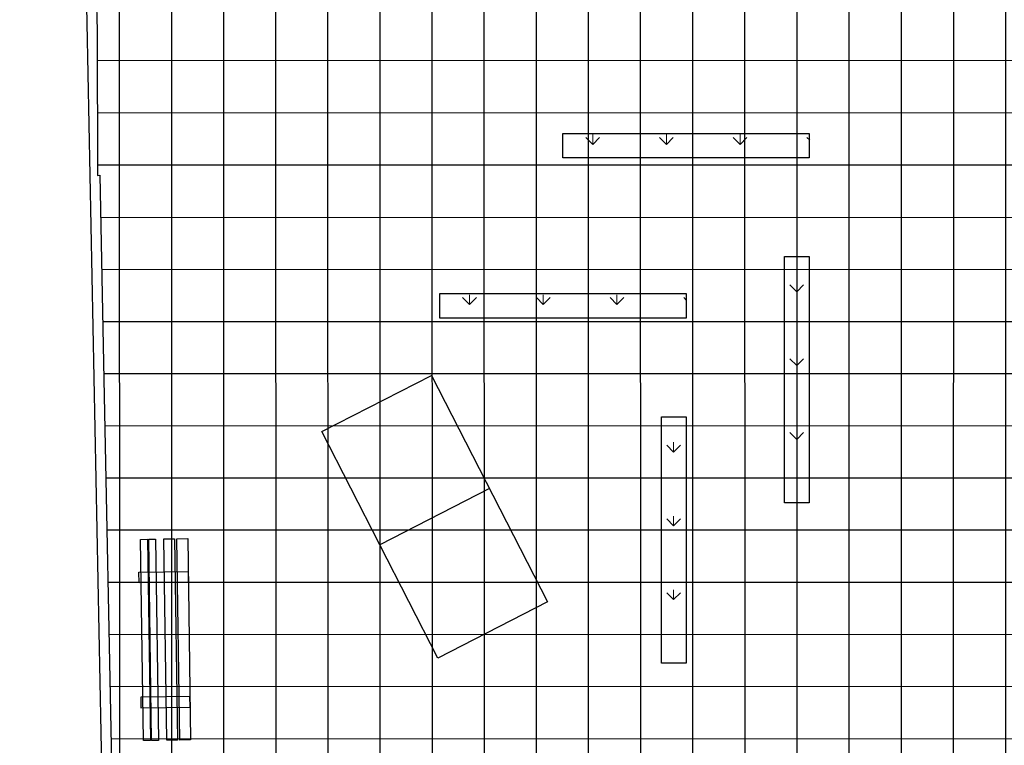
# Model space of a CAD drawing. Extents: x 147111805 to 147230536, y 410950310 to 411028142.
# Tile 126 of 256: x 147158762 to 147170759, y 410983984 to 410992818. Entities that reach past the tile are written whole.
import ezdxf

# ---------------------------------------------------------------- set-up
doc = ezdxf.new("R2010")
doc.units = 0
doc.header["$LTSCALE"] = 100
doc.layers.add('T--A9041--_VERHARDINGEN_Tegels', color=9, linetype='Continuous', transparency=0.3)
doc.layers.add('T--A9042--_BEPLANTINGEN', color=81, linetype='Continuous', lineweight=0)
for name, color, linetype in [('T--L9020--_GEBOUW_Contour', 1, 'Continuous'), ('T--L9042--_BEPLANTINGEN', 3, 'Continuous'), ('T--L9071--_TERREINMEUBILAIR_Stoelen', 1, 'Continuous')]:
    doc.layers.add(name, color=color, linetype=linetype)

# ---------------------------------------------------------------- blocks, each defined once
blk = doc.blocks.new('Tafeltennistafel gebogen')
at = {"layer": 'T--L9071--_TERREINMEUBILAIR_Stoelen'}
blk.add_lwpolyline([(0, 1500), (3100, 1500), (3100, 0), (0, 0)], close=True, dxfattribs=at)
blk.add_lwpolyline([(1550, 1500), (1550, 0)], dxfattribs=at)
blk = doc.blocks.new('Buitenbank vast 245x60cm')
at = {"layer": 'T--L9071--_TERREINMEUBILAIR_Stoelen', "linetype": 'Continuous'}
for points in [[(130, 2450), (130, 0), (0, 0), (0, 2450)], [(290, 2450), (290, 0), (160, 0), (160, 2450)], [(475, 2450), (475, 0), (390, 0), (390, 2450)], [(575, 2450), (575, 0), (490, 0), (490, 2450)], [(600, 1920), (600, 2050), (0, 2050), (0, 1920)], [(600, 530), (600, 400), (0, 400), (0, 530)]]:
    blk.add_lwpolyline(points, close=True, dxfattribs=at)

msp = doc.modelspace()

# ---------------------------------------------------------------- hatches: boundary and pattern name
at = {"layer": 'T--A9041--_VERHARDINGEN_Tegels'}
h = msp.add_hatch(dxfattribs=at)
h.set_pattern_fill('ANSI37', color=256, scale=200, angle=45)
h.paths.add_polyline_path([(147171125, 410978497), (147171125, 410985174), (147175312, 410985174), (147179724, 410985174), (147179724, 410987548), (147175675, 410987551), (147175675, 410986269), (147173555, 410986269), (147173555, 410986569), (147175375, 410986569), (147175375, 410989649), (147175375, 410993004), (147173551, 410993004), (147173551, 410993134), (147165981, 410993134), (147159696, 410993137), (147159705, 410992688), (147159706, 410992653), (147159711, 410990922), (147159740, 410990923), (147159789, 410988439), (147159882, 410983779), (147160072, 410974201), (147160092, 410973202), (147160156, 410969952), (147160834, 410969966), (147162966, 410970008), (147169999, 410970148), (147172541, 410970198), (147177218, 410970291), (147177328, 410970293), (147177280, 410972693), (147177850, 410972704), (147179530, 410972737), (147180790, 410972762), (147181029, 410972767), (147181031, 410975912), (147179806, 410975912), (147178580, 410975912), (147178580, 410979449), (147177580, 410979449), (147177580, 410977681), (147177580, 410975913), (147171125, 410975913)])
h.paths.add_polyline_path([(147165185, 410982438), (147164185, 410982438), (147164185, 410983438), (147165185, 410983438)], flags=16)
at = {"layer": 'T--A9042--_BEPLANTINGEN'}
h = msp.add_hatch(dxfattribs=at)
h.set_pattern_fill('GRASS', color=256, scale=25)
h.paths.add_polyline_path([(147168381, 410991434), (147165381, 410991434), (147165381, 410991134), (147168381, 410991134)])
h = msp.add_hatch(dxfattribs=at)
h.set_pattern_fill('GRASS', color=256, scale=25)
h.set_pattern_definition([(90, (-208.1, 0), (-449.012806, 449.012806), [119.0625, -778.963112]), (45, (-208.1, 0), (-449.01280605, 449.01280605), [119.0625, -515.9375]), (135, (-208.1, 0), (-449.01280605, -449.01280605), [119.0625, -515.9375])])
h.paths.add_polyline_path([(147168081, 410989934), (147168081, 410986934), (147168381, 410986934), (147168381, 410989934)])
h = msp.add_hatch(dxfattribs=at)
h.set_pattern_fill('GRASS', color=256, scale=25)
h.set_pattern_definition([(90, (-1500, -1950), (-449.012806, 449.012806), [119.0625, -778.963112]), (45, (-1500, -1950), (-449.01280605, 449.01280605), [119.0625, -515.9375]), (135, (-1500, -1950), (-449.01280605, -449.01280605), [119.0625, -515.9375])])
h.paths.add_polyline_path([(147166881, 410989484), (147163881, 410989484), (147163881, 410989184), (147166881, 410989184)])
h = msp.add_hatch(dxfattribs=at)
h.set_pattern_fill('GRASS', color=256, scale=25)
h.set_pattern_definition([(90, (-1708.1, -1950), (-449.012806, 449.012806), [119.0625, -778.963112]), (45, (-1708.1, -1950), (-449.01280605, 449.01280605), [119.0625, -515.9375]), (135, (-1708.1, -1950), (-449.01280605, -449.01280605), [119.0625, -515.9375])])
h.paths.add_polyline_path([(147166581, 410987984), (147166581, 410984984), (147166881, 410984984), (147166881, 410987984)])

# ---------------------------------------------------------------- linework, layer by layer
at = {"layer": 'T--L9020--_GEBOUW_Contour'}
msp.add_lwpolyline([(147182168, 410959767), (147181867, 410972802), (147177122, 410972708), (147177170, 410970289), (147160034, 410969951), (147159461, 410998946), (147154338, 410998845), (147149691, 410998753), (147150181, 410970534), (147150186, 410970234), (147150379, 410959136), (147155799, 410959244), (147158877, 410959305), (147182168, 410959767)], dxfattribs=at)
at = {"layer": 'T--L9042--_BEPLANTINGEN', "color": 9, "true_color": 0xc7c8ca}
msp.add_lwpolyline([(147159696, 410993137), (147159705, 410992688), (147159706, 410992653), (147159711, 410990922), (147159740, 410990923), (147159789, 410988439), (147159882, 410983779), (147160072, 410974201), (147160092, 410973202)], dxfattribs=at)
at = {"layer": 'T--L9042--_BEPLANTINGEN'}
for points in [[(147165381, 410991434), (147168381, 410991434), (147168381, 410991134), (147165381, 410991134)], [(147168081, 410986934), (147168081, 410989934), (147168381, 410989934), (147168381, 410986934)], [(147163881, 410989484), (147166881, 410989484), (147166881, 410989184), (147163881, 410989184)], [(147166581, 410984984), (147166581, 410987984), (147166881, 410987984), (147166881, 410984984)]]:
    msp.add_lwpolyline(points, close=True, dxfattribs=at)

# ---------------------------------------------------------------- block references
at = {"layer": 'T--L9071--_TERREINMEUBILAIR_Stoelen'}
for name, p, rotation in [('Tafeltennistafel gebogen', (147162445, 410987804), 297.1257735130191), ('Buitenbank vast 245x60cm', (147160809, 410986500), 180.8455994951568)]:
    msp.add_blockref(name, p, dxfattribs=dict(at, rotation=rotation))

doc.saveas('drawing.dxf')
